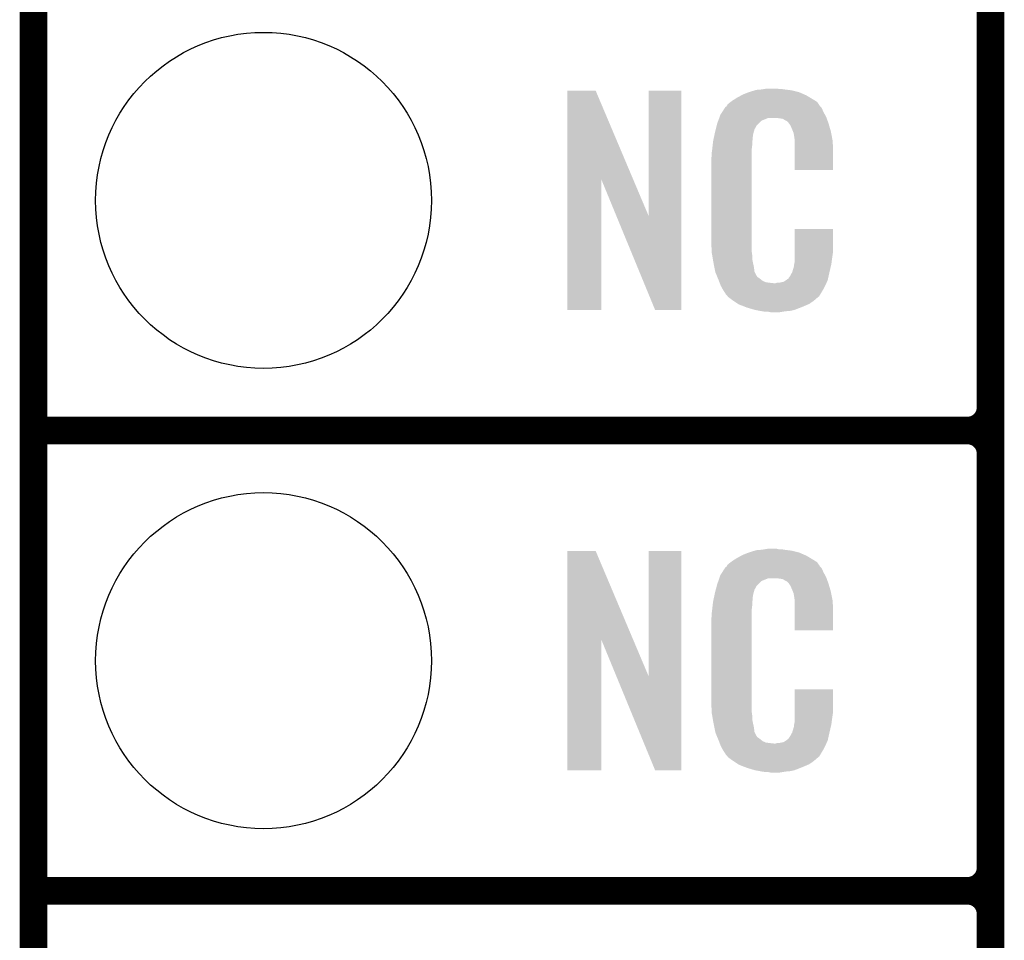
# Model space of a CAD drawing. Extents: x -1.3 to 24.2, y -3.9 to 39.2.
# Tile 3 of 42: x -1.3 to 4.1, y 3.5 to 8.6. Entities that reach past the tile are written whole.
import ezdxf

# ---------------------------------------------------------------- set-up
doc = ezdxf.new("R2010")
doc.units = 0
doc.layers.get('0').update_dxf_attribs({"linetype": 'CONTINUOUS'})
for name, color, linetype in [('DAC_20_CLICK_V100_GKO', 5, 'CONTINUOUS'), ('DAC_20_CLICK_V100_GTO', 14, 'CONTINUOUS'), ('DAC_20_CLICK_V100_GTS', 12, 'CONTINUOUS')]:
    doc.layers.add(name, color=color, linetype=linetype)

# ---------------------------------------------------------------- blocks, each defined once
blk = doc.blocks.new('ROUND_21')
blk.add_circle((0, 0), 0.9271)

msp = doc.modelspace()

# ---------------------------------------------------------------- linework, layer by layer
at = {"layer": 'DAC_20_CLICK_V100_GKO', "const_width": 0.1524}
msp.add_lwpolyline([(-1.27, -3.81), (-1.27, 36.83)], dxfattribs=at)
at = {"layer": 'DAC_20_CLICK_V100_GTO', "const_width": 0.1524}
for points in [[(4.0132, -0.5588), (4.0132, 18.3388)], [(4.0132, 6.477), (4.0132, 8.763)], [(-1.27, 6.35), (3.8862, 6.35)], [(-1.27, 6.35), (3.8862, 6.35)], [(4.0132, 3.937), (4.0132, 6.223)], [(-1.27, 3.81), (3.8862, 3.81)], [(-1.27, 3.81), (3.8862, 3.81)], [(4.0132, 1.397), (4.0132, 3.683)]]:
    msp.add_lwpolyline(points, dxfattribs=at)
for points in [[(3.8862, 6.35, 0.4142136), (4.0132, 6.477)], [(4.0132, 6.223, 0.4142136), (3.8862, 6.35)], [(4.0132, 6.223, 0.4142136), (3.8862, 6.35)], [(3.8862, 3.81, 0.4142136), (4.0132, 3.937)], [(4.0132, 3.683, 0.4142136), (3.8862, 3.81)], [(4.0132, 3.683, 0.4142136), (3.8862, 3.81)]]:
    msp.add_lwpolyline(points, format="xyb", dxfattribs=at)
at = {"layer": 'DAC_20_CLICK_V100_GTO'}
for points in [[(1.676414, 7.736708), (1.676424, 8.224502), (2.040162, 7.736708), (1.833884, 8.224502)], [(1.676424, 8.224502), (1.676426, 8.22452), (1.833884, 8.224502), (1.676426, 8.22452)], [(2.12598, 7.533768), (2.126004, 8.224494), (2.306304, 7.533768), (2.30632, 8.224494)], [(2.126004, 8.224494), (2.126006, 8.22452), (2.30632, 8.224494), (2.126006, 8.22452)], [(2.64668, 8.2042), (2.672078, 8.21436), (2.98559, 8.2042), (2.962368, 8.21436)], [(2.672078, 8.21436), (2.679698, 8.2169), (2.962368, 8.21436), (2.956562, 8.2169)], [(2.679698, 8.2169), (2.69494, 8.22198), (2.956562, 8.2169), (2.936242, 8.22198)], [(2.69494, 8.22198), (2.711874, 8.22706), (2.936242, 8.22198), (2.91592, 8.22706)], [(2.711874, 8.22706), (2.720342, 8.2296), (2.91592, 8.22706), (2.8956, 8.2296)], [(2.720342, 8.2296), (2.75082, 8.23214), (2.8956, 8.2296), (2.87528, 8.23214)], [(2.75082, 8.23214), (2.76606, 8.23468), (2.87528, 8.23214), (2.860042, 8.23468)], [(2.76606, 8.23468), (2.781302, 8.23722), (2.844802, 8.23468), (2.834642, 8.23722)], [(2.562864, 8.150862), (2.579186, 8.163558), (3.06469, 8.150862), (3.055622, 8.163558)], [(2.579186, 8.163558), (2.58572, 8.16864), (3.055622, 8.163558), (3.047492, 8.16864)], [(2.58572, 8.16864), (2.597694, 8.17626), (3.047492, 8.16864), (3.0353, 8.17626)], [(2.597694, 8.17626), (2.61366, 8.186418), (3.0353, 8.17626), (3.01837, 8.186418)], [(2.61366, 8.186418), (2.637246, 8.19912), (3.01837, 8.186418), (2.9972, 8.19912)], [(2.637246, 8.19912), (2.64668, 8.2042), (2.9972, 8.19912), (2.98559, 8.2042)], [(2.522222, 8.092442), (2.532082, 8.10768), (3.099492, 8.092442), (3.09118, 8.10768)], [(2.532082, 8.10768), (2.546874, 8.130536), (3.09118, 8.10768), (3.081022, 8.130536)], [(2.546874, 8.130536), (2.550166, 8.135622), (3.081022, 8.130536), (3.075942, 8.135622)], [(2.550166, 8.135622), (2.555238, 8.138166), (3.075942, 8.135622), (3.0734, 8.138166)], [(2.555238, 8.138166), (2.556762, 8.140704), (3.0734, 8.138166), (3.070862, 8.140704)], [(2.556762, 8.140704), (2.55981, 8.145778), (3.070862, 8.140704), (3.06832, 8.145778)], [(2.55981, 8.145778), (2.562864, 8.150862), (3.06832, 8.145778), (3.06469, 8.150862)], [(2.504442, 8.04418), (2.510054, 8.059416), (2.733042, 8.04418), (2.748284, 8.059416)], [(2.510054, 8.059416), (2.51567, 8.074658), (2.748284, 8.059416), (2.786376, 8.074658)], [(2.51567, 8.07466), (2.51754, 8.079738), (3.108234, 8.07466), (3.10642, 8.079738)], [(2.51567, 8.074658), (2.51567, 8.07466), (2.786376, 8.074658), (2.834638, 8.07466)], [(2.51754, 8.079738), (2.522222, 8.092442), (3.10642, 8.079738), (3.099492, 8.092442)], [(2.85242, 8.07212), (2.834638, 8.07466), (3.109142, 8.07212), (3.108234, 8.07466)], [(2.867662, 8.06958), (2.85242, 8.07212), (3.110048, 8.06958), (3.109142, 8.07212)], [(2.875278, 8.064502), (2.867662, 8.06958), (3.111862, 8.064502), (3.110048, 8.06958)], [(2.890516, 8.056882), (2.875278, 8.064502), (3.114584, 8.056882), (3.111862, 8.064502)], [(2.895598, 8.051802), (2.890516, 8.056882), (3.116398, 8.051802), (3.114584, 8.056882)], [(2.901044, 8.04418), (2.895598, 8.051802), (3.119118, 8.04418), (3.116398, 8.051802)], [(2.4896, 7.983218), (2.49174, 7.99338), (2.70256, 7.983218), (2.70533, 7.99338)], [(2.49174, 7.99338), (2.496184, 8.011158), (2.70533, 7.99338), (2.710178, 8.011158)], [(2.496184, 8.011158), (2.5019, 8.034018), (2.710178, 8.011158), (2.722878, 8.034018)], [(2.5019, 8.034018), (2.504442, 8.04418), (2.722878, 8.034018), (2.733042, 8.04418)], [(2.908298, 8.034022), (2.901044, 8.04418), (3.122108, 8.034022), (3.119118, 8.04418)], [(2.91846, 8.01116), (2.908298, 8.034022), (3.128832, 8.01116), (3.122108, 8.034022)], [(2.922524, 8.001002), (2.91846, 8.01116), (3.13182, 8.001002), (3.128832, 8.01116)], [(2.92354, 7.99846), (2.922524, 8.001002), (3.132306, 7.99846), (3.13182, 8.001002)], [(2.926078, 7.993384), (2.92354, 7.99846), (3.133272, 7.993384), (3.132306, 7.99846)], [(2.92608, 7.990842), (2.926078, 7.993384), (3.133756, 7.990842), (3.133272, 7.993384)], [(2.92862, 7.978138), (2.92608, 7.990842), (3.136176, 7.978138), (3.133756, 7.990842)], [(2.47904, 7.92226), (2.481296, 7.942578), (2.69748, 7.92226), (2.69748, 7.942578)], [(2.481296, 7.942578), (2.48158, 7.945118), (2.69748, 7.942578), (2.697988, 7.945118)], [(2.48158, 7.945118), (2.483718, 7.955278), (2.697988, 7.945118), (2.70002, 7.955278)], [(2.483718, 7.955278), (2.486392, 7.967978), (2.70002, 7.955278), (2.70002, 7.967978)], [(2.486392, 7.967978), (2.48853, 7.978138), (2.70002, 7.967978), (2.70256, 7.978138)], [(2.48853, 7.978138), (2.4896, 7.983218), (2.70256, 7.978138), (2.70256, 7.983218)], [(2.93116, 7.96036), (2.92862, 7.978138), (3.139562, 7.96036), (3.136176, 7.978138)], [(2.93116, 7.947658), (2.93116, 7.96036), (3.14198, 7.947658), (3.139562, 7.96036)], [(2.93116, 7.88924), (2.93116, 7.947658), (3.14452, 7.88924), (3.14198, 7.947658)], [(2.47396, 7.88162), (2.4765, 7.8994), (2.69494, 7.88162), (2.69494, 7.8994)], [(2.4765, 7.8994), (2.476782, 7.901938), (2.69494, 7.8994), (2.69494, 7.901938)], [(2.476782, 7.901938), (2.47904, 7.92226), (2.69494, 7.901938), (2.69748, 7.92226)], [(2.93116, 7.787666), (2.93116, 7.88924), (3.144494, 7.787666), (3.14452, 7.88924)], [(2.47142, 7.851142), (2.47396, 7.863842), (2.69494, 7.851142), (2.69494, 7.863842)], [(2.47142, 7.40156), (2.47142, 7.851142), (2.69494, 7.40156), (2.69494, 7.851142)], [(2.47396, 7.863842), (2.47396, 7.88162), (2.69494, 7.863842), (2.69494, 7.88162)], [(3.144494, 7.78764), (2.93116, 7.787666), (3.144494, 7.78764), (3.144494, 7.787666)], [(1.6764, 7.015506), (1.676414, 7.736708), (1.864334, 7.015506), (1.86436, 7.736708)], [(1.947982, 7.533768), (1.86436, 7.736708), (2.12598, 7.533768), (2.040162, 7.736708)], [(2.161536, 7.015498), (1.947982, 7.533768), (2.306294, 7.015498), (2.306304, 7.533768)], [(2.931168, 7.338058), (2.931184, 7.462494), (3.14452, 7.338058), (3.14452, 7.462494)], [(2.931184, 7.462494), (2.931186, 7.46252), (3.14452, 7.462494), (2.931186, 7.46252)], [(2.473772, 7.33806), (2.47142, 7.40156), (2.69494, 7.33806), (2.69494, 7.40156)], [(2.47396, 7.332982), (2.473772, 7.33806), (2.695666, 7.332982), (2.69494, 7.33806)], [(2.47617, 7.320278), (2.47396, 7.332982), (2.69748, 7.320278), (2.695666, 7.332982)], [(2.480146, 7.297418), (2.47617, 7.320278), (2.69748, 7.297418), (2.69748, 7.320278)], [(2.48412, 7.27456), (2.480146, 7.297418), (2.702294, 7.27456), (2.69748, 7.297418)], [(2.93116, 7.277102), (2.931162, 7.30504), (3.135714, 7.277102), (3.13944, 7.30504)], [(2.931162, 7.30504), (2.931166, 7.32282), (3.13944, 7.30504), (3.14198, 7.32282)], [(2.931166, 7.32282), (2.931168, 7.338058), (3.14198, 7.32282), (3.14452, 7.338058)], [(2.489202, 7.24916), (2.48412, 7.27456), (2.70764, 7.24916), (2.702294, 7.27456)], [(2.493774, 7.226298), (2.489202, 7.24916), (2.710182, 7.226298), (2.70764, 7.24916)], [(2.918462, 7.223762), (2.92608, 7.249162), (3.1242, 7.223762), (3.130176, 7.249162)], [(2.92608, 7.249162), (2.926082, 7.251704), (3.130176, 7.249162), (3.130774, 7.251704)], [(2.926082, 7.251704), (2.92862, 7.256784), (3.130774, 7.251704), (3.131968, 7.256784)], [(2.92862, 7.264402), (2.929128, 7.266942), (3.133762, 7.264402), (3.13436, 7.266942)], [(2.92862, 7.256784), (2.92862, 7.264402), (3.131968, 7.256784), (3.133762, 7.264402)], [(2.929128, 7.266942), (2.93116, 7.277102), (3.13436, 7.266942), (3.135714, 7.277102)], [(2.49428, 7.223762), (2.493774, 7.226298), (2.711452, 7.223762), (2.710182, 7.226298)], [(2.501602, 7.205984), (2.49428, 7.223762), (2.720342, 7.205984), (2.711452, 7.223762)], [(2.50265, 7.203436), (2.501602, 7.205984), (2.722882, 7.203436), (2.720342, 7.205984)], [(2.504738, 7.198364), (2.50265, 7.203436), (2.725424, 7.198364), (2.722882, 7.203436)], [(2.506832, 7.19328), (2.504738, 7.198364), (2.73304, 7.19328), (2.725424, 7.198364)], [(2.50997, 7.18566), (2.506832, 7.19328), (2.7432, 7.18566), (2.73304, 7.19328)], [(2.51206, 7.18058), (2.50997, 7.18566), (2.749552, 7.18058), (2.7432, 7.18566)], [(2.514014, 7.1755), (2.51206, 7.18058), (2.755902, 7.1755), (2.749552, 7.18058)], [(2.516946, 7.16788), (2.514014, 7.1755), (2.773684, 7.16788), (2.755902, 7.1755)], [(2.870202, 7.17042), (2.882896, 7.178038), (3.110452, 7.17042), (3.114038, 7.178038)], [(2.882896, 7.178038), (2.8829, 7.17804), (3.114038, 7.178038), (3.114038, 7.17804)], [(2.8829, 7.17804), (2.89306, 7.18566), (3.114038, 7.17804), (3.115732, 7.18566)], [(2.89306, 7.18566), (2.895606, 7.185678), (3.115732, 7.18566), (3.115736, 7.185678)], [(2.895606, 7.185678), (2.898142, 7.190736), (3.115736, 7.185678), (3.11686, 7.190736)], [(2.898142, 7.190736), (2.905762, 7.2009), (3.11686, 7.190736), (3.119118, 7.2009)], [(2.905762, 7.2009), (2.91846, 7.22376), (3.119118, 7.2009), (3.1242, 7.22376)], [(2.91846, 7.22376), (2.918462, 7.223762), (3.1242, 7.22376), (3.1242, 7.223762)], [(2.517922, 7.16534), (2.516946, 7.16788), (2.794, 7.16534), (2.773684, 7.16788)], [(2.5189, 7.1628), (2.517922, 7.16534), (2.816862, 7.1628), (2.794, 7.16534)], [(2.52476, 7.14756), (2.5189, 7.1628), (3.099696, 7.14756), (3.106866, 7.1628)], [(2.531818, 7.13486), (2.52476, 7.14756), (3.09372, 7.13486), (3.099696, 7.14756)], [(2.537462, 7.124698), (2.531818, 7.13486), (3.087622, 7.124698), (3.09372, 7.13486)], [(2.54762, 7.10946), (2.537462, 7.124698), (3.07848, 7.10946), (3.087622, 7.124698)], [(2.816862, 7.1628), (2.827022, 7.162802), (3.106866, 7.1628), (3.106868, 7.162802)], [(2.827022, 7.162802), (2.834644, 7.16534), (3.106868, 7.162802), (3.108062, 7.16534)], [(2.844802, 7.16534), (2.870202, 7.17042), (3.108062, 7.16534), (3.110452, 7.17042)], [(2.550154, 7.106926), (2.54762, 7.10946), (3.076958, 7.106926), (3.07848, 7.10946)], [(2.55016, 7.104382), (2.550154, 7.106926), (3.075432, 7.104382), (3.076958, 7.106926)], [(2.556692, 7.09676), (2.55016, 7.104382), (3.07086, 7.09676), (3.075432, 7.104382)], [(2.561044, 7.091682), (2.556692, 7.09676), (3.068316, 7.091682), (3.07086, 7.09676)], [(2.565398, 7.0866), (2.561044, 7.091682), (3.061966, 7.0866), (3.068316, 7.091682)], [(2.572172, 7.08152), (2.565398, 7.0866), (3.05562, 7.08152), (3.061966, 7.0866)], [(2.58572, 7.07136), (2.572172, 7.08152), (3.043768, 7.07136), (3.05562, 7.08152)], [(2.593342, 7.06628), (2.58572, 7.07136), (3.037842, 7.06628), (3.043768, 7.07136)], [(1.864334, 7.01548), (1.6764, 7.015506), (1.864334, 7.01548), (1.864334, 7.015506)], [(2.306294, 7.01548), (2.161536, 7.015498), (2.306294, 7.01548), (2.306294, 7.015498)], [(2.620012, 7.0485), (2.593342, 7.06628), (3.012444, 7.0485), (3.037842, 7.06628)], [(2.623818, 7.045962), (2.620012, 7.0485), (3.00652, 7.045962), (3.012444, 7.0485)], [(2.656476, 7.03326), (2.623818, 7.045962), (2.97688, 7.03326), (3.00652, 7.045962)], [(2.66954, 7.028178), (2.656476, 7.03326), (2.96381, 7.028178), (2.97688, 7.03326)], [(2.712718, 7.01548), (2.66954, 7.028178), (2.931158, 7.01548), (2.96381, 7.028178)], [(2.739814, 7.0104), (2.712718, 7.01548), (2.908298, 7.0104), (2.931158, 7.01548)], [(2.75336, 7.00786), (2.739814, 7.0104), (2.88036, 7.00786), (2.908298, 7.0104)], [(2.77114, 7.00532), (2.75336, 7.00786), (2.865118, 7.00532), (2.88036, 7.00786)], [(2.799078, 7.00278), (2.786378, 7.00532), (2.849878, 7.00278), (2.865118, 7.00532)], [(1.676414, 5.196708), (1.676424, 5.684502), (2.040162, 5.196708), (1.833884, 5.684502)], [(1.676424, 5.684502), (1.676426, 5.68452), (1.833884, 5.684502), (1.676426, 5.68452)], [(2.12598, 4.993768), (2.126004, 5.684494), (2.306304, 4.993768), (2.30632, 5.684494)], [(2.126004, 5.684494), (2.126006, 5.68452), (2.30632, 5.684494), (2.126006, 5.68452)], [(2.61366, 5.646418), (2.637246, 5.65912), (3.01837, 5.646418), (2.9972, 5.65912)], [(2.637246, 5.65912), (2.64668, 5.6642), (2.9972, 5.65912), (2.98559, 5.6642)], [(2.64668, 5.6642), (2.672078, 5.67436), (2.98559, 5.6642), (2.962368, 5.67436)], [(2.672078, 5.67436), (2.679698, 5.6769), (2.962368, 5.67436), (2.956562, 5.6769)], [(2.679698, 5.6769), (2.69494, 5.68198), (2.956562, 5.6769), (2.936242, 5.68198)], [(2.69494, 5.68198), (2.711874, 5.68706), (2.936242, 5.68198), (2.91592, 5.68706)], [(2.711874, 5.68706), (2.720342, 5.6896), (2.91592, 5.68706), (2.8956, 5.6896)], [(2.720342, 5.6896), (2.75082, 5.69214), (2.8956, 5.6896), (2.87528, 5.69214)], [(2.75082, 5.69214), (2.76606, 5.69468), (2.87528, 5.69214), (2.860042, 5.69468)], [(2.76606, 5.69468), (2.781302, 5.69722), (2.844802, 5.69468), (2.834642, 5.69722)], [(2.555238, 5.598166), (2.556762, 5.600704), (3.0734, 5.598166), (3.070862, 5.600704)], [(2.556762, 5.600704), (2.55981, 5.605778), (3.070862, 5.600704), (3.06832, 5.605778)], [(2.55981, 5.605778), (2.562864, 5.610862), (3.06832, 5.605778), (3.06469, 5.610862)], [(2.562864, 5.610862), (2.579186, 5.623558), (3.06469, 5.610862), (3.055622, 5.623558)], [(2.579186, 5.623558), (2.58572, 5.62864), (3.055622, 5.623558), (3.047492, 5.62864)], [(2.58572, 5.62864), (2.597694, 5.63626), (3.047492, 5.62864), (3.0353, 5.63626)], [(2.597694, 5.63626), (2.61366, 5.646418), (3.0353, 5.63626), (3.01837, 5.646418)], [(2.517774, 5.539738), (2.522222, 5.552442), (3.10642, 5.539738), (3.099492, 5.552442)], [(2.522222, 5.552442), (2.532082, 5.56768), (3.099492, 5.552442), (3.09118, 5.56768)], [(2.532082, 5.56768), (2.546874, 5.590536), (3.09118, 5.56768), (3.081022, 5.590536)], [(2.546874, 5.590536), (2.550166, 5.595622), (3.081022, 5.590536), (3.075942, 5.595622)], [(2.550166, 5.595622), (2.555238, 5.598166), (3.075942, 5.595622), (3.0734, 5.598166)], [(2.496418, 5.471158), (2.502434, 5.494018), (2.710178, 5.471158), (2.722878, 5.494018)], [(2.502434, 5.494018), (2.50444, 5.50164), (2.722878, 5.494018), (2.730502, 5.50164)], [(2.50444, 5.50164), (2.510662, 5.519416), (2.730502, 5.50164), (2.748284, 5.519416)], [(2.510662, 5.519416), (2.515996, 5.534658), (2.748284, 5.519416), (2.786376, 5.534658)], [(2.515996, 5.53466), (2.517774, 5.539738), (3.108234, 5.53466), (3.10642, 5.539738)], [(2.515996, 5.534658), (2.515996, 5.53466), (2.786376, 5.534658), (2.834638, 5.53466)], [(2.85242, 5.53212), (2.834638, 5.53466), (3.109142, 5.53212), (3.108234, 5.53466)], [(2.867662, 5.52958), (2.85242, 5.53212), (3.110048, 5.52958), (3.109142, 5.53212)], [(2.875278, 5.524502), (2.867662, 5.52958), (3.111862, 5.524502), (3.110048, 5.52958)], [(2.890516, 5.516882), (2.875278, 5.524502), (3.114584, 5.516882), (3.111862, 5.524502)], [(2.895598, 5.511802), (2.890516, 5.516882), (3.116398, 5.511802), (3.114584, 5.516882)], [(2.901044, 5.50418), (2.895598, 5.511802), (3.119118, 5.50418), (3.116398, 5.511802)], [(2.908298, 5.494022), (2.901044, 5.50418), (3.122108, 5.494022), (3.119118, 5.50418)], [(2.91846, 5.47116), (2.908298, 5.494022), (3.128832, 5.47116), (3.122108, 5.494022)], [(2.486392, 5.427978), (2.48853, 5.438138), (2.70002, 5.427978), (2.70256, 5.438138)], [(2.48853, 5.438138), (2.4896, 5.443218), (2.70256, 5.438138), (2.70256, 5.443218)], [(2.4896, 5.443218), (2.49174, 5.45338), (2.70256, 5.443218), (2.70533, 5.45338)], [(2.49174, 5.45338), (2.496418, 5.471158), (2.70533, 5.45338), (2.710178, 5.471158)], [(2.922524, 5.461002), (2.91846, 5.47116), (3.13182, 5.461002), (3.128832, 5.47116)], [(2.92354, 5.45846), (2.922524, 5.461002), (3.13233, 5.45846), (3.13182, 5.461002)], [(2.926078, 5.453384), (2.92354, 5.45846), (3.133344, 5.453384), (3.13233, 5.45846)], [(2.92608, 5.450842), (2.926078, 5.453384), (3.133852, 5.450842), (3.133344, 5.453384)], [(2.92862, 5.438138), (2.92608, 5.450842), (3.136394, 5.438138), (3.133852, 5.450842)], [(2.93116, 5.42036), (2.92862, 5.438138), (3.139948, 5.42036), (3.136394, 5.438138)], [(2.476782, 5.361938), (2.47904, 5.38226), (2.69494, 5.361938), (2.69748, 5.38226)], [(2.47904, 5.38226), (2.481296, 5.402578), (2.69748, 5.38226), (2.69748, 5.402578)], [(2.481296, 5.402578), (2.48158, 5.405118), (2.69748, 5.402578), (2.697988, 5.405118)], [(2.48158, 5.405118), (2.483718, 5.415278), (2.697988, 5.405118), (2.70002, 5.415278)], [(2.483718, 5.415278), (2.486392, 5.427978), (2.70002, 5.415278), (2.70002, 5.427978)], [(2.93116, 5.410198), (2.93116, 5.42036), (3.14198, 5.410198), (3.139948, 5.42036)], [(2.93116, 5.34924), (2.93116, 5.410198), (3.14452, 5.34924), (3.14198, 5.410198)], [(2.47396, 5.34162), (2.4765, 5.3594), (2.69494, 5.34162), (2.69494, 5.3594)], [(2.47396, 5.323842), (2.47396, 5.34162), (2.69494, 5.323842), (2.69494, 5.34162)], [(2.4765, 5.3594), (2.476782, 5.361938), (2.69494, 5.3594), (2.69494, 5.361938)], [(2.93116, 5.247666), (2.93116, 5.34924), (3.144494, 5.247666), (3.14452, 5.34924)], [(2.47142, 5.311142), (2.47396, 5.323842), (2.69494, 5.311142), (2.69494, 5.323842)], [(2.47142, 4.86156), (2.47142, 5.311142), (2.69494, 4.86156), (2.69494, 5.311142)], [(3.144494, 5.24764), (2.93116, 5.247666), (3.144494, 5.24764), (3.144494, 5.247666)], [(1.6764, 4.475506), (1.676414, 5.196708), (1.864334, 4.475506), (1.86436, 5.196708)], [(1.947982, 4.993768), (1.86436, 5.196708), (2.12598, 4.993768), (2.040162, 5.196708)], [(2.161536, 4.475498), (1.947982, 4.993768), (2.306294, 4.475498), (2.306304, 4.993768)], [(2.931168, 4.798058), (2.931184, 4.922494), (3.14452, 4.798058), (3.14452, 4.922494)], [(2.931184, 4.922494), (2.931186, 4.92252), (3.14452, 4.922494), (2.931186, 4.92252)], [(2.473772, 4.79806), (2.47142, 4.86156), (2.69494, 4.79806), (2.69494, 4.86156)], [(2.47396, 4.792982), (2.473772, 4.79806), (2.695666, 4.792982), (2.69494, 4.79806)], [(2.47617, 4.780278), (2.47396, 4.792982), (2.69748, 4.780278), (2.695666, 4.792982)], [(2.931166, 4.78282), (2.931168, 4.798058), (3.14198, 4.78282), (3.14452, 4.798058)], [(2.480146, 4.757418), (2.47617, 4.780278), (2.69748, 4.757418), (2.69748, 4.780278)], [(2.48412, 4.73456), (2.480146, 4.757418), (2.702294, 4.73456), (2.69748, 4.757418)], [(2.489202, 4.70916), (2.48412, 4.73456), (2.70764, 4.70916), (2.702294, 4.73456)], [(2.929128, 4.726942), (2.93116, 4.737102), (3.13436, 4.726942), (3.135714, 4.737102)], [(2.93116, 4.737102), (2.931162, 4.76504), (3.135714, 4.737102), (3.13944, 4.76504)], [(2.931162, 4.76504), (2.931166, 4.78282), (3.13944, 4.76504), (3.14198, 4.78282)], [(2.493774, 4.686298), (2.489202, 4.70916), (2.710182, 4.686298), (2.70764, 4.70916)], [(2.49428, 4.683762), (2.493774, 4.686298), (2.711452, 4.683762), (2.710182, 4.686298)], [(2.501602, 4.665984), (2.49428, 4.683762), (2.720342, 4.665984), (2.711452, 4.683762)], [(2.905762, 4.6609), (2.91846, 4.68376), (3.119118, 4.6609), (3.1242, 4.68376)], [(2.91846, 4.68376), (2.918462, 4.683762), (3.1242, 4.68376), (3.1242, 4.683762)], [(2.918462, 4.683762), (2.92608, 4.709162), (3.1242, 4.683762), (3.130176, 4.709162)], [(2.92608, 4.709162), (2.926082, 4.711704), (3.130176, 4.709162), (3.130774, 4.711704)], [(2.926082, 4.711704), (2.92862, 4.716784), (3.130774, 4.711704), (3.131968, 4.716784)], [(2.92862, 4.724402), (2.929128, 4.726942), (3.133762, 4.724402), (3.13436, 4.726942)], [(2.92862, 4.716784), (2.92862, 4.724402), (3.131968, 4.716784), (3.133762, 4.724402)], [(2.50265, 4.663436), (2.501602, 4.665984), (2.722882, 4.663436), (2.720342, 4.665984)], [(2.504738, 4.658364), (2.50265, 4.663436), (2.725424, 4.658364), (2.722882, 4.663436)], [(2.506832, 4.65328), (2.504738, 4.658364), (2.73304, 4.65328), (2.725424, 4.658364)], [(2.50997, 4.64566), (2.506832, 4.65328), (2.7432, 4.64566), (2.73304, 4.65328)], [(2.51206, 4.64058), (2.50997, 4.64566), (2.749552, 4.64058), (2.7432, 4.64566)], [(2.514014, 4.6355), (2.51206, 4.64058), (2.755902, 4.6355), (2.749552, 4.64058)], [(2.516946, 4.62788), (2.514014, 4.6355), (2.773684, 4.62788), (2.755902, 4.6355)], [(2.517922, 4.62534), (2.516946, 4.62788), (2.794, 4.62534), (2.773684, 4.62788)], [(2.5189, 4.6228), (2.517922, 4.62534), (2.816862, 4.6228), (2.794, 4.62534)], [(2.52476, 4.60756), (2.5189, 4.6228), (3.099696, 4.60756), (3.106866, 4.6228)], [(2.816862, 4.6228), (2.827022, 4.622802), (3.106866, 4.6228), (3.106868, 4.622802)], [(2.827022, 4.622802), (2.834644, 4.62534), (3.106868, 4.622802), (3.108062, 4.62534)], [(2.844802, 4.62534), (2.870202, 4.63042), (3.108062, 4.62534), (3.110452, 4.63042)], [(2.870202, 4.63042), (2.882896, 4.638038), (3.110452, 4.63042), (3.114038, 4.638038)], [(2.882896, 4.638038), (2.8829, 4.63804), (3.114038, 4.638038), (3.114038, 4.63804)], [(2.8829, 4.63804), (2.89306, 4.64566), (3.114038, 4.63804), (3.115732, 4.64566)], [(2.89306, 4.64566), (2.895606, 4.645678), (3.115732, 4.64566), (3.115736, 4.645678)], [(2.895606, 4.645678), (2.898142, 4.650736), (3.115736, 4.645678), (3.11686, 4.650736)], [(2.898142, 4.650736), (2.905762, 4.6609), (3.11686, 4.650736), (3.119118, 4.6609)], [(2.531818, 4.59486), (2.52476, 4.60756), (3.09372, 4.59486), (3.099696, 4.60756)], [(2.537462, 4.584698), (2.531818, 4.59486), (3.087622, 4.584698), (3.09372, 4.59486)], [(2.54762, 4.56946), (2.537462, 4.584698), (3.07848, 4.56946), (3.087622, 4.584698)], [(2.550154, 4.566926), (2.54762, 4.56946), (3.076958, 4.566926), (3.07848, 4.56946)], [(2.55016, 4.564382), (2.550154, 4.566926), (3.075432, 4.564382), (3.076958, 4.566926)], [(2.556692, 4.55676), (2.55016, 4.564382), (3.07086, 4.55676), (3.075432, 4.564382)], [(2.561044, 4.551682), (2.556692, 4.55676), (3.068316, 4.551682), (3.07086, 4.55676)], [(2.565398, 4.5466), (2.561044, 4.551682), (3.061966, 4.5466), (3.068316, 4.551682)], [(2.572172, 4.54152), (2.565398, 4.5466), (3.05562, 4.54152), (3.061966, 4.5466)], [(2.58572, 4.53136), (2.572172, 4.54152), (3.043768, 4.53136), (3.05562, 4.54152)], [(2.593342, 4.52628), (2.58572, 4.53136), (3.037842, 4.52628), (3.043768, 4.53136)], [(2.620012, 4.5085), (2.593342, 4.52628), (3.012444, 4.5085), (3.037842, 4.52628)], [(1.864334, 4.47548), (1.6764, 4.475506), (1.864334, 4.47548), (1.864334, 4.475506)], [(2.306294, 4.47548), (2.161536, 4.475498), (2.306294, 4.47548), (2.306294, 4.475498)], [(2.623818, 4.505962), (2.620012, 4.5085), (3.00652, 4.505962), (3.012444, 4.5085)], [(2.656476, 4.49326), (2.623818, 4.505962), (2.97688, 4.49326), (3.00652, 4.505962)], [(2.66954, 4.488178), (2.656476, 4.49326), (2.96381, 4.488178), (2.97688, 4.49326)], [(2.712718, 4.47548), (2.66954, 4.488178), (2.931158, 4.47548), (2.96381, 4.488178)], [(2.739814, 4.4704), (2.712718, 4.47548), (2.908298, 4.4704), (2.931158, 4.47548)], [(2.75336, 4.46786), (2.739814, 4.4704), (2.88036, 4.46786), (2.908298, 4.4704)], [(2.77114, 4.46532), (2.75336, 4.46786), (2.865118, 4.46532), (2.88036, 4.46786)], [(2.799078, 4.46278), (2.786378, 4.46532), (2.849878, 4.46278), (2.865118, 4.46532)]]:
    msp.add_solid(points, dxfattribs=at)

# ---------------------------------------------------------------- block references
at = {"layer": 'DAC_20_CLICK_V100_GTS'}
for p in [(0, 7.62), (0, 5.08)]:
    msp.add_blockref('ROUND_21', p, dxfattribs=at)

doc.saveas('drawing.dxf')
